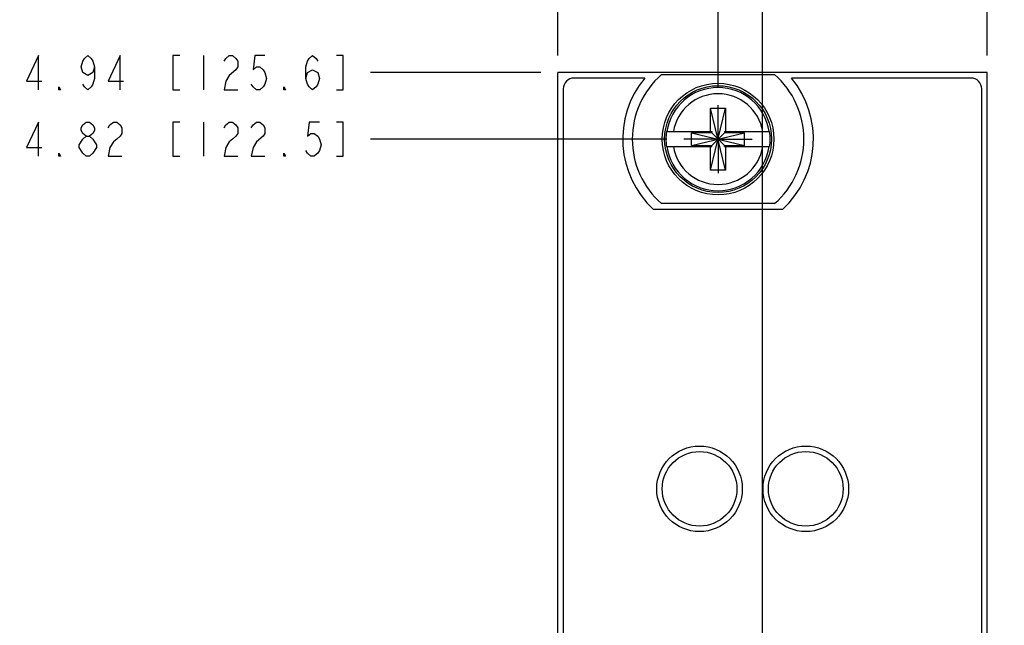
# Model space of a CAD drawing. Header units: inches. Extents: x 0 to 34, y 0 to 22.
# Tile 9 of 29: x 7.5 to 11.1, y 15 to 17.2. Entities that reach past the tile are written whole.
import ezdxf

# ---------------------------------------------------------------- set-up
doc = ezdxf.new("R2010")
doc.units = ezdxf.units.IN
doc.header["$LTSCALE"] = 1.87
doc.header["$MEASUREMENT"] = 0
doc.linetypes.add('CENTER', pattern=[0.6, 0.375, -0.075, 0.075, -0.075])
doc.layers.get('0').update_dxf_attribs({"linetype": 'CONTINUOUS'})
doc.layers.add('DEFAULT_1', color=7, linetype='CENTER')
doc.layers.add('DIMENSIONS', color=7, linetype='CONTINUOUS')
doc.styles.get("Standard").update_dxf_attribs({"font": 'txt', "width": 0.8})
doc.dimstyles.new('DIMSTYLE_1', dxfattribs={"dimtxt": 0.125, "dimasz": 0.18, "dimexe": 0.125, "dimexo": 0.0625, "dimgap": 0.03125, "dimtad": 0, "dimtih": 1, "dimtoh": 1, "dimlfac": 0.5, "dimzin": 4, "dimdsep": 46, "dimtxsty": 'STANDARD', "dimblk": '_FILLED', "dimblk1": '_FILLED', "dimblk2": '_FILLED', "dimcen": 0.09, "dimadec": 0, "dimazin": 0, "dimtp": 0.005, "dimtm": 0.005, "dimtfac": 1, "dimtofl": 0, "dimtmove": 0, "dimatfit": 3, "dimldrblk": '_FILLED', "dimfxl": 1, "dimtolj": 1, "dimtzin": 4, "dimarcsym": 0})
doc.dimstyles.new('DIMSTYLE_2', dxfattribs={"dimtxt": 0.125, "dimasz": 0.18, "dimexe": 0.125, "dimexo": 0.0625, "dimgap": 0.03125, "dimtad": 0, "dimtih": 1, "dimtoh": 1, "dimlfac": 0.5, "dimzin": 4, "dimdsep": 46, "dimtxsty": 'STANDARD', "dimblk": '_FILLED', "dimblk1": '_FILLED', "dimblk2": '_FILLED', "dimcen": 0.09, "dimadec": 0, "dimazin": 0, "dimtp": 0.01, "dimtm": 0.01, "dimtfac": 1, "dimtofl": 0, "dimtmove": 0, "dimatfit": 3, "dimldrblk": '_FILLED', "dimfxl": 1, "dimtolj": 1, "dimtzin": 4, "dimarcsym": 0})

# ---------------------------------------------------------------- blocks, each defined once
blk = doc.blocks.new('*D4')
at = {"layer": 'DIMENSIONS', "color": 2, "linetype": 'CONTINUOUS'}
blk.add_line((9.4612, 17.0994), (9.4612, 17.7244), dxfattribs=at)
blk = doc.blocks.new('_FILLED')
at = {"color": 0, "linetype": 'BYBLOCK'}
blk.add_solid([(0, 0), (-1, 0.174), (-1, -0.174)], dxfattribs=at)
blk = doc.blocks.new('*D5')
at = {"layer": 'DIMENSIONS', "color": 2, "linetype": 'CONTINUOUS'}
blk.add_line((10.0492, 16.9806), (10.0492, 17.7244), dxfattribs=at)
blk = doc.blocks.new('*D6')
at = {"layer": 'DIMENSIONS', "color": 2, "linetype": 'CONTINUOUS'}
blk.add_line((11.0372, 17.0994), (11.0372, 17.7244), dxfattribs=at)
blk = doc.blocks.new('*D7')
at = {"layer": 'DIMENSIONS', "color": 2, "linetype": 'CONTINUOUS'}
blk.add_line((9.3987, 17.0369), (8.7737, 17.0369), dxfattribs=at)
blk = doc.blocks.new('*D9')
at = {"layer": 'DIMENSIONS', "color": 2, "linetype": 'CONTINUOUS'}
blk.add_line((9.8615, 16.7929), (8.7737, 16.7929), dxfattribs=at)
blk = doc.blocks.new('*D11')
at = {"layer": 'DIMENSIONS', "color": 2, "linetype": 'CONTINUOUS'}
blk.add_line((10.2122, 13.6762), (10.2122, 17.7244), dxfattribs=at)

msp = doc.modelspace()

# ---------------------------------------------------------------- linework, layer by layer
at = {"color": 7, "linetype": 'CONTINUOUS'}
for p, q in [((9.4612, 6.761), (9.4612, 17.0369)), ((11.0372, 17.0369), (9.4612, 17.0369)), ((9.8417, 17.0299), (10.2567, 17.0299)), ((11.0372, 6.761), (11.0372, 17.0369)), ((9.7803, 17.0169), (9.5212, 17.0169)), ((10.9772, 17.0169), (10.3181, 17.0169)), ((9.4812, 16.9769), (9.4812, 8.8369)), ((11.0172, 8.8369), (11.0172, 16.9769)), ((10.0216, 16.6787), (10.0768, 16.907)), ((10.0216, 16.8204), (10.0216, 16.907)), ((10.0768, 16.6787), (10.0216, 16.907)), ((10.0216, 16.907), (10.0768, 16.907)), ((10.0768, 16.907), (10.0768, 16.8204)), ((9.8599, 16.8204), (10.0258, 16.8204)), ((9.9522, 16.7694), (9.9522, 16.8163)), ((9.9522, 16.7694), (10.1462, 16.8163)), ((10.0258, 16.8163), (9.9522, 16.8163)), ((9.9522, 16.8163), (10.1462, 16.7694)), ((10.0258, 16.8204), (10.0258, 16.8163)), ((10.0258, 16.7694), (10.0726, 16.8163)), ((10.0726, 16.7694), (10.0258, 16.8163)), ((10.0726, 16.8204), (10.0726, 16.8163)), ((10.0726, 16.8204), (10.2385, 16.8204)), ((10.1462, 16.8163), (10.0726, 16.8163)), ((10.1462, 16.7694), (10.1462, 16.8163)), ((9.9522, 16.7694), (10.0258, 16.7694)), ((10.0258, 16.7653), (10.0258, 16.7694)), ((10.0726, 16.7653), (10.0726, 16.7694)), ((10.0726, 16.7694), (10.1462, 16.7694)), ((9.8599, 16.7653), (10.0258, 16.7653)), ((10.0216, 16.6787), (10.0216, 16.7653)), ((10.0726, 16.7653), (10.2385, 16.7653)), ((10.0768, 16.7653), (10.0768, 16.6787)), ((10.0768, 16.6787), (10.0216, 16.6787)), ((10.2567, 16.5559), (9.8417, 16.5559)), ((10.2857, 16.5349), (9.8127, 16.5349))]:
    msp.add_line(p, q, dxfattribs=at)
for centre, radius in [((10.0492, 16.7929), 0.205), ((10.0492, 16.7929), 0.1961), ((9.9812, 15.5089), 0.157), ((10.3712, 15.5089), 0.157), ((9.9812, 15.5089), 0.137), ((10.3712, 15.5089), 0.137)]:
    msp.add_circle(centre, radius, dxfattribs=at)
for centre, radius, start, end in [((10.0492, 16.7929), 0.315, 131.203, 228.797), ((10.0492, 16.7929), 0.315, 311.203, 48.797), ((9.5212, 16.9769), 0.04, 90, 180), ((10.0492, 16.7929), 0.35, 140.2082, 227.4886), ((10.0492, 16.7929), 0.35, 312.5114, 39.7918), ((10.9772, 16.9769), 0.04, 0, 90), ((10.0492, 16.7929), 0.1895, 8.3637, 171.6363), ((10.0492, 16.7929), 0.1664, 9.5336, 170.4664), ((10.0492, 16.7929), 0.1913, 171.7166, 188.2834), ((10.0492, 16.7929), 0.1913, 351.7166, 8.2834), ((10.0492, 16.7929), 0.1895, 188.3637, 351.6363), ((10.0492, 16.7929), 0.1664, 189.5336, 350.4664)]:
    msp.add_arc(centre, radius, start, end, dxfattribs=at)
at = {"layer": 'DEFAULT_1', "color": 7, "linetype": 'CENTER'}
for q in [(10.0492, 16.9181), (9.924, 16.7929), (10.0492, 16.6677), (10.1744, 16.7929)]:
    msp.add_line((10.0492, 16.7929), q, dxfattribs=at)
at = {"layer": 'DIMENSIONS', "color": 2, "linetype": 'CONTINUOUS'}
for p, q in [((8.1612, 17.0994), (8.1612, 16.9744)), ((8.1612, 16.8554), (8.1612, 16.7304)), ((7.73, 16.7304), (7.7175, 16.7408))]:
    msp.add_line(p, q, dxfattribs=at)
for points in [[(7.555, 16.9744), (7.555, 17.0994), (7.5112, 17.0056), (7.5675, 17.0056)], [(7.7612, 17.0577), (7.755, 17.0369), (7.7362, 17.0264), (7.7175, 17.0369), (7.7112, 17.0577), (7.7175, 17.0785), (7.7237, 17.0889), (7.7362, 17.0994), (7.7487, 17.0889), (7.755, 17.0785), (7.7612, 17.0577), (7.7612, 17.016), (7.755, 16.9952), (7.7487, 16.9848), (7.7362, 16.9744), (7.7237, 16.9848), (7.7175, 16.9952)], [(7.855, 16.9744), (7.855, 17.0994), (7.8112, 17.0056), (7.8675, 17.0056)], [(8.0737, 17.0994), (8.0487, 17.0994), (8.0487, 16.9744), (8.0737, 16.9744)], [(8.2362, 17.0785), (8.2425, 17.0889), (8.255, 17.0994), (8.2675, 17.0994), (8.28, 17.0889), (8.2862, 17.0785), (8.2862, 17.0577), (8.28, 17.0473), (8.255, 17.0264)], [(8.3862, 17.0994), (8.3487, 17.0994), (8.3425, 17.0473), (8.355, 17.0577), (8.3675, 17.0577), (8.38, 17.0473), (8.3862, 17.0369), (8.3925, 17.016), (8.3862, 16.9952), (8.38, 16.9848), (8.3675, 16.9744), (8.355, 16.9744), (8.3425, 16.9848), (8.3362, 16.9952)], [(8.5362, 17.016), (8.5425, 17.0369), (8.5612, 17.0473), (8.58, 17.0369), (8.5862, 17.016), (8.58, 16.9952), (8.5737, 16.9848), (8.5612, 16.9744), (8.5487, 16.9848), (8.5425, 16.9952), (8.5362, 17.016), (8.5362, 17.0577), (8.5425, 17.0785), (8.5487, 17.0889), (8.5612, 17.0994), (8.5737, 17.0889), (8.58, 17.0785)], [(8.6487, 16.9744), (8.6737, 16.9744), (8.6737, 17.0994), (8.6487, 17.0994)], [(8.255, 17.0264), (8.2425, 17.0056), (8.2362, 16.9744), (8.2862, 16.9744)], [(7.6362, 16.9744), (7.63, 16.9744), (7.63, 16.9848), (7.6362, 16.9744)], [(8.4612, 16.9744), (8.455, 16.9744), (8.455, 16.9848), (8.4612, 16.9744)], [(7.555, 16.7304), (7.555, 16.8554), (7.5112, 16.7616), (7.5675, 16.7616)], [(7.73, 16.8033), (7.7175, 16.8137), (7.7112, 16.8241), (7.7112, 16.8345), (7.7175, 16.8449), (7.73, 16.8554), (7.7425, 16.8554), (7.755, 16.8449), (7.7612, 16.8345), (7.7612, 16.8241), (7.755, 16.8137), (7.7425, 16.8033)], [(7.8112, 16.8345), (7.8175, 16.8449), (7.83, 16.8554), (7.8425, 16.8554), (7.855, 16.8449), (7.8612, 16.8345), (7.8612, 16.8137), (7.855, 16.8033), (7.8425, 16.7929), (7.83, 16.7824), (7.8175, 16.7616), (7.8112, 16.7304), (7.8612, 16.7304)], [(8.0737, 16.8554), (8.0487, 16.8554), (8.0487, 16.7304), (8.0737, 16.7304)], [(8.2362, 16.8345), (8.2425, 16.8449), (8.255, 16.8554), (8.2675, 16.8554), (8.28, 16.8449), (8.2862, 16.8345), (8.2862, 16.8137), (8.28, 16.8033), (8.2675, 16.7929), (8.255, 16.7824), (8.2425, 16.7616), (8.2362, 16.7304), (8.2862, 16.7304)], [(8.3362, 16.8345), (8.3425, 16.8449), (8.355, 16.8554), (8.3675, 16.8554), (8.38, 16.8449), (8.3862, 16.8345), (8.3862, 16.8137), (8.38, 16.8033)], [(8.5862, 16.8554), (8.5487, 16.8554), (8.5425, 16.8033), (8.555, 16.8137), (8.5675, 16.8137), (8.58, 16.8033), (8.5862, 16.7929), (8.5925, 16.772), (8.5862, 16.7512), (8.58, 16.7408), (8.5675, 16.7304), (8.555, 16.7304), (8.5425, 16.7408), (8.5362, 16.7512)], [(8.6487, 16.7304), (8.6737, 16.7304), (8.6737, 16.8554), (8.6487, 16.8554)], [(7.705, 16.772), (7.7175, 16.7929), (7.73, 16.8033), (7.7425, 16.8033), (7.755, 16.7929), (7.7612, 16.7824), (7.7675, 16.772), (7.7675, 16.7616)], [(8.38, 16.8033), (8.355, 16.7824), (8.3425, 16.7616), (8.3362, 16.7304), (8.3862, 16.7304)], [(7.7175, 16.7408), (7.705, 16.7616), (7.705, 16.772)], [(7.6362, 16.7304), (7.63, 16.7304), (7.63, 16.7408), (7.6362, 16.7304)], [(7.7675, 16.7616), (7.755, 16.7408), (7.7425, 16.7304), (7.73, 16.7304)], [(8.4612, 16.7304), (8.455, 16.7304), (8.455, 16.7408), (8.4612, 16.7304)]]:
    msp.add_lwpolyline(points, dxfattribs=at)

# ---------------------------------------------------------------- dimensions: what is measured, and where the dimension line sits
for feature_location, offset, dtype, origin, picture, middle in [((9.4612, 17.0994), (0, 0.625), 1, (10.0492, 16.9181), '*D4', (9.5237, 17.7869)), ((11.0372, 17.0994), (0, 0.625), 1, (10.0492, 17.0369), '*D6', (11.0997, 17.7869)), ((10.2122, 13.6762), (0, 4.0482), 1, (10.0492, 13.6137), '*D11', (10.2747, 17.7869)), ((9.3987, 17.0369), (-0.625, 0), 0, (9.8262, 7.151), '*D7', (7.4862, 16.9744)), ((9.8615, 16.7929), (-1.0878, 0), 0, (9.924, 7.151), '*D9', (7.4862, 16.7304))]:
    dim = msp.add_ordinate_dim(feature_location=feature_location, offset=offset, dtype=dtype, origin=origin, dimstyle='DIMSTYLE_1', dxfattribs=at)
    dim.commit()
    dim.dimension.update_dxf_attribs({"geometry": picture, "text_midpoint": middle})
dim = msp.add_ordinate_dim(feature_location=(10.0492022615, 16.980558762), offset=(0, 0.7438), dtype=1, origin=(10.0492022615, 16.918058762), text='2X <>', dimstyle='DIMSTYLE_2', dxfattribs=at)
dim.commit()
dim.dimension.update_dxf_attribs({"geometry": '*D5', "text_midpoint": (10.1117022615, 17.786858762)})

doc.saveas('drawing.dxf')
